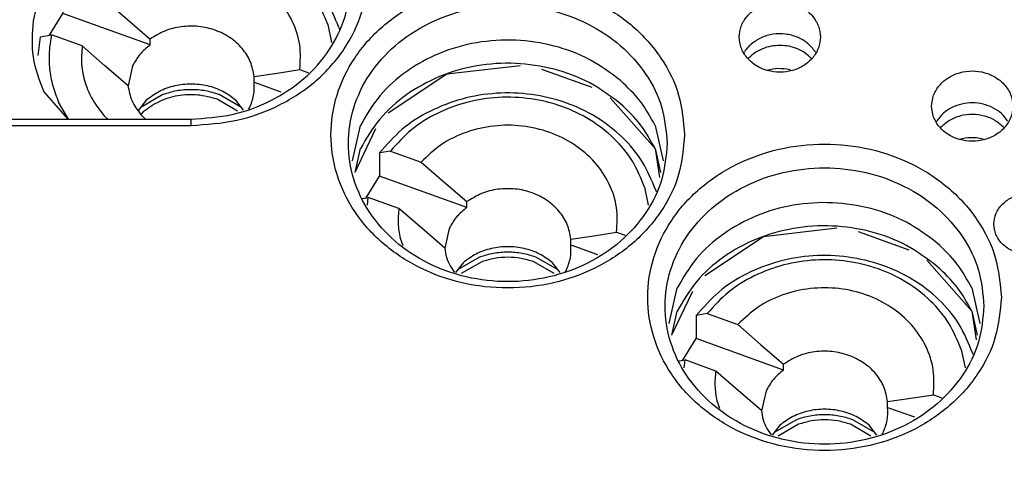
# Model space of a CAD drawing. Header units: inches. Extents: x -129 to 664, y -381 to 179.
# Tile 22 of 109: x -33.44 to -16.45, y -345.15 to -337.49. Entities that reach past the tile are written whole.
import ezdxf

# ---------------------------------------------------------------- set-up
doc = ezdxf.new("R2010")
doc.units = ezdxf.units.IN
doc.layers.add('1', color=7, linetype='Continuous')

# ---------------------------------------------------------------- blocks, each defined once
blk = doc.blocks.new('1253-4473_contact_band_1__180', base_point=(-31.348, -339.121))
at = {"color": 7, "linetype": 'Continuous'}
for p, q in [((-30.966, -338.779), (-31.348, -339)), ((-29.679, -339.064), (-30.032, -338.859)), ((-29.613, -339), (-29.994, -338.779)), ((-31.307, -339.079), (-31.347, -339.121))]:
    blk.add_line(p, q, dxfattribs=at)
for points, knots in [([(-29.994, -338.779), (-30.073, -338.755), (-30.231, -338.707), (-30.48, -338.689), (-30.729, -338.707), (-30.887, -338.755), (-30.966, -338.779)], [0, 0, 0, 0, 0.2463272, 0.4949917, 0.7436561, 0.9899833, 0.9899833, 0.9899833, 0.9899833]), ([(-30.032, -338.859), (-30.143, -338.829), (-30.364, -338.768), (-30.709, -338.789), (-31.037, -338.883), (-31.218, -339.014), (-31.307, -339.079)], [0, 0, 0, 0, 0.340806, 0.684052, 1.022495, 1.35026, 1.35026, 1.35026, 1.35026])]:
    blk.add_open_spline(points, degree=3, knots=knots, dxfattribs=at)
blk = doc.blocks.new('nut_hcdps_E7018-25751_1__181', base_point=(-33.116, -339.202))
at = {"color": 7, "linetype": 'Continuous'}
for p, q in [((-32.505, -336.95), (-32.693, -336.983)), ((-32.693, -336.983), (-32.693, -337.383)), ((-32.505, -336.95), (-31.975, -337.14)), ((-31.975, -337.14), (-31.584, -337.482)), ((-32.922, -337.756), (-32.693, -337.383)), ((-31.186, -337.923), (-32.693, -337.383)), ((-31.584, -337.482), (-31.186, -337.823)), ((-28.121, -337.572), (-28.056, -337.883)), ((-27.929, -337.625), (-27.922, -337.656)), ((-33.116, -338.105), (-33.076, -337.784)), ((-33.076, -337.783), (-32.887, -337.75)), ((-33.076, -337.784), (-33.076, -337.783)), ((-32.358, -337.94), (-32.887, -337.75)), ((-31.186, -337.923), (-31.186, -337.823)), ((-31.967, -338.283), (-32.358, -337.94)), ((-31.569, -338.623), (-31.967, -338.283)), ((-31.489, -338.283), (-31.568, -338.627)), ((-28.994, -338.412), (-28.603, -338.35)), ((-28.603, -338.35), (-28.457, -338.402)), ((-29.392, -338.467), (-28.994, -338.412)), ((-29.392, -338.567), (-29.392, -338.467)), ((-29.392, -338.567), (-28.93, -338.732)), ((-32.597, -339.202), (-32.765, -338.91)), ((-31.252, -338.876), (-31.391, -339.056)), ((-29.577, -339.046), (-29.708, -338.876)), ((-29.49, -339.031), (-29.471, -339.007)), ((-31.981, -339.143), (-31.915, -339.202)), ((-31.347, -339.121), (-31.265, -339.202))]:
    blk.add_line(p, q, dxfattribs=at)
for points, knots in [([(-27.929, -337.625), (-27.997, -337.459), (-28.135, -337.122), (-28.498, -336.694), (-28.952, -336.345), (-29.487, -336.096), (-30.072, -335.957), (-30.677, -335.937), (-31.272, -336.034), (-31.826, -336.247), (-32.319, -336.557), (-32.57, -336.842), (-32.693, -336.983)], [0, 0, 0, 0, 0.535684, 1.087419, 1.657482, 2.244352, 2.843314, 3.4475, 4.049152, 4.640942, 5.217265, 5.77538, 5.77538, 5.77538, 5.77538]), ([(-28.121, -337.572), (-28.184, -337.419), (-28.311, -337.11), (-28.643, -336.716), (-29.058, -336.394), (-29.548, -336.163), (-30.083, -336.033), (-30.639, -336.01), (-31.187, -336.094), (-31.697, -336.284), (-32.154, -336.564), (-32.389, -336.823), (-32.505, -336.95)], [0, 0, 0, 0, 0.491822, 0.998257, 1.521403, 2.059938, 2.609648, 3.164359, 3.717052, 4.261045, 4.791154, 5.30472, 5.30472, 5.30472, 5.30472]), ([(-28.603, -338.35), (-28.595, -338.207), (-28.578, -337.92), (-28.719, -337.499), (-28.97, -337.127), (-29.324, -336.825), (-29.753, -336.612), (-30.23, -336.502), (-30.724, -336.501), (-31.2, -336.611), (-31.636, -336.817), (-31.863, -337.034), (-31.975, -337.14)], [0, 0, 0, 0, 0.425961, 0.856788, 1.300306, 1.760505, 2.236772, 2.724474, 3.216328, 3.704134, 4.180586, 4.641007, 4.641007, 4.641007, 4.641007]), ([(-29.392, -338.467), (-29.408, -338.381), (-29.441, -338.207), (-29.591, -337.976), (-29.801, -337.789), (-30.061, -337.659), (-30.35, -337.594), (-30.649, -337.6), (-30.938, -337.67), (-31.104, -337.773), (-31.186, -337.823)], [0, 0, 0, 0, 0.260228, 0.527904, 0.806064, 1.094531, 1.39027, 1.688392, 1.983426, 2.270655, 2.270655, 2.270655, 2.270655]), ([(-32.887, -337.75), (-32.904, -337.848), (-32.937, -338.042), (-32.927, -338.339), (-32.875, -338.632), (-32.802, -338.817), (-32.765, -338.91)], [0, 0, 0, 0, 0.295402, 0.590151, 0.886127, 1.185095, 1.185095, 1.185095, 1.185095]), ([(-32.358, -337.94), (-32.366, -338.047), (-32.383, -338.26), (-32.316, -338.579), (-32.187, -338.882), (-32.051, -339.055), (-31.981, -339.143)], [0, 0, 0, 0, 0.31899, 0.639407, 0.964957, 1.298433, 1.298433, 1.298433, 1.298433]), ([(-31.186, -337.923), (-31.249, -337.975), (-31.372, -338.076), (-31.451, -338.215), (-31.489, -338.283)], [0, 0, 0, 0, 0.241082, 0.4742281, 0.4742281, 0.4742281, 0.4742281]), ([(-31.569, -338.623), (-31.552, -338.714), (-31.518, -338.897), (-31.404, -339.046), (-31.347, -339.121)], [0, 0, 0, 0, 0.2716928, 0.5517012, 0.5517012, 0.5517012, 0.5517012]), ([(-29.708, -338.876), (-29.781, -338.822), (-29.929, -338.712), (-30.197, -338.621), (-30.48, -338.588), (-30.763, -338.621), (-31.031, -338.712), (-31.179, -338.822), (-31.252, -338.876)], [0, 0, 0, 0, 0.271593, 0.551446, 0.835959, 1.120473, 1.400326, 1.671919, 1.671919, 1.671919, 1.671919]), ([(-29.471, -339.007), (-29.443, -338.936), (-29.386, -338.795), (-29.39, -338.642), (-29.392, -338.567)], [0, 0, 0, 0, 0.2270743, 0.4514795, 0.4514795, 0.4514795, 0.4514795])]:
    blk.add_open_spline(points, degree=3, knots=knots, dxfattribs=at)
blk = doc.blocks.new('E7018-60120_plug_female_hcdps_ass__182', base_point=(-33.116, -339.202))
for name, p in [('nut_hcdps_E7018-25751_1__181', (-33.116, -339.202)), ('1253-4473_contact_band_1__180', (-31.348, -339.121))]:
    blk.add_blockref(name, p)
blk = doc.blocks.new('100A_pin_assy__183', base_point=(-33.116, -339.202))
blk.add_blockref('E7018-60120_plug_female_hcdps_ass__182', (-33.116, -339.202))
blk = doc.blocks.new('1253-4473_contact_band_1__184', base_point=(-25.884, -341.865))
at = {"color": 7, "linetype": 'Continuous'}
for p, q in [((-25.502, -341.581), (-25.884, -341.802)), ((-24.149, -341.802), (-24.53, -341.581)), ((-25.464, -341.661), (-25.818, -341.865)), ((-24.215, -341.865), (-24.568, -341.661))]:
    blk.add_line(p, q, dxfattribs=at)
for points, knots in [([(-24.53, -341.581), (-24.609, -341.557), (-24.767, -341.509), (-25.016, -341.491), (-25.265, -341.509), (-25.423, -341.557), (-25.502, -341.581)], [0, 0, 0, 0, 0.2463272, 0.4949915, 0.7436558, 0.989983, 0.989983, 0.989983, 0.989983]), ([(-24.568, -341.661), (-24.641, -341.639), (-24.787, -341.595), (-25.016, -341.578), (-25.245, -341.595), (-25.391, -341.639), (-25.464, -341.661)], [0, 0, 0, 0, 0.2269314, 0.4560159, 0.6851004, 0.9120317, 0.9120317, 0.9120317, 0.9120317])]:
    blk.add_open_spline(points, degree=3, knots=knots, dxfattribs=at)
blk = doc.blocks.new('nut_hcdps_E7018-25751_1__185', base_point=(-27.528, -341.848))
at = {"color": 7, "linetype": 'Continuous'}
for p, q in [((-27.041, -339.752), (-27.229, -339.784)), ((-27.229, -339.784), (-27.229, -340.184)), ((-27.041, -339.752), (-26.511, -339.942)), ((-26.511, -339.942), (-26.12, -340.284)), ((-27.458, -340.558), (-27.229, -340.184)), ((-25.722, -340.725), (-27.229, -340.184)), ((-26.12, -340.284), (-25.722, -340.625)), ((-22.657, -340.373), (-22.592, -340.685)), ((-27.518, -340.568), (-27.423, -340.552)), ((-27.439, -340.686), (-27.423, -340.552)), ((-26.894, -340.742), (-27.423, -340.552)), ((-22.465, -340.427), (-22.458, -340.458)), ((-27.528, -340.57), (-27.518, -340.568)), ((-25.722, -340.725), (-25.722, -340.625)), ((-26.502, -341.084), (-26.894, -340.742)), ((-26.105, -341.425), (-26.502, -341.084)), ((-26.025, -341.085), (-26.104, -341.428)), ((-23.928, -341.269), (-23.53, -341.213)), ((-23.53, -341.213), (-23.139, -341.152)), ((-23.139, -341.152), (-22.993, -341.204)), ((-26.875, -341.255), (-26.828, -341.383)), ((-23.928, -341.369), (-23.928, -341.269)), ((-23.928, -341.369), (-23.466, -341.534)), ((-26.013, -341.734), (-25.936, -341.845)), ((-25.788, -341.678), (-25.919, -341.848)), ((-24.113, -341.848), (-24.244, -341.678)), ((-24.026, -341.833), (-24.007, -341.809))]:
    blk.add_line(p, q, dxfattribs=at)
for points, knots in [([(-22.465, -340.427), (-22.533, -340.261), (-22.671, -339.923), (-23.034, -339.496), (-23.488, -339.147), (-24.023, -338.898), (-24.608, -338.759), (-25.213, -338.738), (-25.808, -338.836), (-26.362, -339.049), (-26.855, -339.359), (-27.106, -339.644), (-27.229, -339.784)], [0, 0, 0, 0, 0.535684, 1.087419, 1.657482, 2.244352, 2.843314, 3.4475, 4.049152, 4.640942, 5.217265, 5.77538, 5.77538, 5.77538, 5.77538]), ([(-22.657, -340.373), (-22.72, -340.221), (-22.847, -339.911), (-23.179, -339.518), (-23.594, -339.196), (-24.084, -338.965), (-24.619, -338.835), (-25.175, -338.812), (-25.723, -338.896), (-26.233, -339.086), (-26.69, -339.366), (-26.925, -339.625), (-27.041, -339.752)], [0, 0, 0, 0, 0.491822, 0.998257, 1.521403, 2.059937, 2.609648, 3.164359, 3.717052, 4.261045, 4.791154, 5.30472, 5.30472, 5.30472, 5.30472]), ([(-23.139, -341.152), (-23.131, -341.009), (-23.114, -340.722), (-23.255, -340.301), (-23.506, -339.929), (-23.86, -339.626), (-24.289, -339.414), (-24.766, -339.304), (-25.26, -339.303), (-25.736, -339.413), (-26.172, -339.619), (-26.399, -339.836), (-26.511, -339.942)], [0, 0, 0, 0, 0.425961, 0.856788, 1.300306, 1.760505, 2.236772, 2.724474, 3.216328, 3.704134, 4.180586, 4.641006, 4.641006, 4.641006, 4.641006]), ([(-23.928, -341.269), (-23.944, -341.183), (-23.977, -341.009), (-24.127, -340.778), (-24.337, -340.591), (-24.597, -340.461), (-24.886, -340.396), (-25.185, -340.401), (-25.474, -340.472), (-25.64, -340.574), (-25.722, -340.625)], [0, 0, 0, 0, 0.260228, 0.527904, 0.806064, 1.094531, 1.39027, 1.688393, 1.983426, 2.270655, 2.270655, 2.270655, 2.270655]), ([(-25.722, -340.725), (-25.785, -340.777), (-25.908, -340.878), (-25.987, -341.017), (-26.025, -341.085)], [0, 0, 0, 0, 0.241082, 0.474228, 0.474228, 0.474228, 0.474228]), ([(-26.894, -340.742), (-26.902, -340.828), (-26.919, -341), (-26.889, -341.17), (-26.875, -341.255)], [0, 0, 0, 0, 0.2573963, 0.5152201, 0.5152201, 0.5152201, 0.5152201]), ([(-24.244, -341.678), (-24.317, -341.624), (-24.465, -341.514), (-24.733, -341.423), (-25.016, -341.39), (-25.299, -341.423), (-25.567, -341.514), (-25.715, -341.624), (-25.788, -341.678)], [0, 0, 0, 0, 0.271593, 0.551446, 0.835959, 1.120473, 1.400326, 1.671919, 1.671919, 1.671919, 1.671919]), ([(-24.007, -341.809), (-23.979, -341.738), (-23.922, -341.596), (-23.926, -341.444), (-23.928, -341.369)], [0, 0, 0, 0, 0.2270743, 0.4514795, 0.4514795, 0.4514795, 0.4514795]), ([(-26.105, -341.425), (-26.097, -341.479), (-26.081, -341.586), (-26.036, -341.685), (-26.013, -341.734)], [0, 0, 0, 0, 0.1608635, 0.3238788, 0.3238788, 0.3238788, 0.3238788])]:
    blk.add_open_spline(points, degree=3, knots=knots, dxfattribs=at)
blk = doc.blocks.new('E7018-60120_plug_female_hcdps_ass__186', base_point=(-27.528, -341.865))
for name, p in [('nut_hcdps_E7018-25751_1__185', (-27.528, -341.848)), ('1253-4473_contact_band_1__184', (-25.884, -341.865))]:
    blk.add_blockref(name, p)
blk = doc.blocks.new('100A_pin_assy_7__187', base_point=(-27.528, -341.865))
blk.add_blockref('E7018-60120_plug_female_hcdps_ass__186', (-27.528, -341.865))
blk = doc.blocks.new('1253-4473_contact_band_1__188', base_point=(-20.42, -344.667))
at = {"color": 7, "linetype": 'Continuous'}
for p, q in [((-20.038, -344.383), (-20.42, -344.603)), ((-20, -344.463), (-20.354, -344.667)), ((-18.751, -344.667), (-19.104, -344.463)), ((-18.685, -344.603), (-19.066, -344.383))]:
    blk.add_line(p, q, dxfattribs=at)
for points, knots in [([(-19.066, -344.383), (-19.145, -344.359), (-19.303, -344.311), (-19.552, -344.293), (-19.801, -344.311), (-19.959, -344.359), (-20.038, -344.383)], [0, 0, 0, 0, 0.2463271, 0.4949914, 0.7436556, 0.9899827, 0.9899827, 0.9899827, 0.9899827]), ([(-19.104, -344.463), (-19.177, -344.441), (-19.323, -344.397), (-19.552, -344.38), (-19.781, -344.397), (-19.927, -344.441), (-20, -344.463)], [0, 0, 0, 0, 0.2269314, 0.456016, 0.6851005, 0.912032, 0.912032, 0.912032, 0.912032])]:
    blk.add_open_spline(points, degree=3, knots=knots, dxfattribs=at)
blk = doc.blocks.new('nut_hcdps_E7018-25751_1__189', base_point=(-22.064, -344.65))
at = {"color": 7, "linetype": 'Continuous'}
for p, q in [((-21.577, -342.554), (-21.765, -342.586)), ((-21.765, -342.586), (-21.765, -342.986)), ((-21.577, -342.554), (-21.047, -342.744)), ((-21.047, -342.744), (-20.656, -343.086)), ((-21.994, -343.36), (-21.765, -342.986)), ((-20.258, -343.527), (-21.765, -342.986)), ((-20.656, -343.086), (-20.258, -343.427)), ((-17.193, -343.175), (-17.128, -343.487)), ((-17.001, -343.228), (-16.994, -343.26)), ((-22.064, -343.372), (-22.054, -343.37)), ((-22.054, -343.37), (-21.959, -343.354)), ((-21.975, -343.488), (-21.959, -343.354)), ((-21.429, -343.544), (-21.959, -343.354)), ((-20.258, -343.527), (-20.258, -343.427)), ((-21.038, -343.886), (-21.429, -343.544)), ((-20.641, -344.227), (-21.038, -343.886)), ((-20.561, -343.887), (-20.64, -344.23)), ((-18.066, -344.015), (-17.675, -343.954)), ((-17.675, -343.954), (-17.529, -344.006)), ((-21.411, -344.057), (-21.364, -344.184)), ((-18.464, -344.071), (-18.066, -344.015)), ((-18.464, -344.171), (-18.464, -344.071)), ((-18.464, -344.171), (-18.002, -344.336)), ((-20.549, -344.536), (-20.472, -344.647)), ((-20.324, -344.48), (-20.455, -344.65)), ((-18.649, -344.65), (-18.78, -344.48)), ((-18.562, -344.635), (-18.543, -344.611))]:
    blk.add_line(p, q, dxfattribs=at)
for points, knots in [([(-17.001, -343.228), (-17.069, -343.062), (-17.207, -342.725), (-17.57, -342.298), (-18.024, -341.949), (-18.559, -341.7), (-19.144, -341.561), (-19.749, -341.54), (-20.344, -341.637), (-20.898, -341.85), (-21.391, -342.161), (-21.642, -342.446), (-21.765, -342.586)], [0, 0, 0, 0, 0.535684, 1.087419, 1.657482, 2.244353, 2.843314, 3.4475, 4.049152, 4.640943, 5.217265, 5.77538, 5.77538, 5.77538, 5.77538]), ([(-17.193, -343.175), (-17.256, -343.023), (-17.383, -342.713), (-17.715, -342.32), (-18.13, -341.998), (-18.62, -341.767), (-19.155, -341.637), (-19.711, -341.613), (-20.259, -341.698), (-20.769, -341.888), (-21.226, -342.168), (-21.461, -342.426), (-21.577, -342.554)], [0, 0, 0, 0, 0.491822, 0.998257, 1.521403, 2.059938, 2.609648, 3.164359, 3.717052, 4.261045, 4.791154, 5.30472, 5.30472, 5.30472, 5.30472]), ([(-17.675, -343.954), (-17.667, -343.811), (-17.65, -343.523), (-17.791, -343.103), (-18.042, -342.731), (-18.396, -342.428), (-18.825, -342.216), (-19.302, -342.106), (-19.796, -342.105), (-20.272, -342.215), (-20.708, -342.421), (-20.935, -342.637), (-21.047, -342.744)], [0, 0, 0, 0, 0.425961, 0.856788, 1.300306, 1.760505, 2.236772, 2.724474, 3.216328, 3.704134, 4.180586, 4.641006, 4.641006, 4.641006, 4.641006]), ([(-18.464, -344.071), (-18.48, -343.985), (-18.513, -343.81), (-18.663, -343.58), (-18.873, -343.393), (-19.133, -343.263), (-19.422, -343.198), (-19.721, -343.203), (-20.01, -343.273), (-20.176, -343.376), (-20.258, -343.427)], [0, 0, 0, 0, 0.260228, 0.527904, 0.806064, 1.094531, 1.39027, 1.688393, 1.983426, 2.270655, 2.270655, 2.270655, 2.270655]), ([(-21.429, -343.544), (-21.438, -343.63), (-21.455, -343.802), (-21.425, -343.972), (-21.411, -344.057)], [0, 0, 0, 0, 0.2573964, 0.5152202, 0.5152202, 0.5152202, 0.5152202]), ([(-20.258, -343.527), (-20.321, -343.578), (-20.444, -343.68), (-20.523, -343.819), (-20.561, -343.887)], [0, 0, 0, 0, 0.241082, 0.474228, 0.474228, 0.474228, 0.474228]), ([(-20.641, -344.227), (-20.633, -344.28), (-20.617, -344.388), (-20.571, -344.486), (-20.549, -344.536)], [0, 0, 0, 0, 0.1608636, 0.323879, 0.323879, 0.323879, 0.323879]), ([(-18.78, -344.48), (-18.853, -344.426), (-19.001, -344.316), (-19.269, -344.225), (-19.552, -344.192), (-19.835, -344.225), (-20.103, -344.316), (-20.251, -344.426), (-20.324, -344.48)], [0, 0, 0, 0, 0.271593, 0.551446, 0.83596, 1.120473, 1.400327, 1.671919, 1.671919, 1.671919, 1.671919]), ([(-18.543, -344.611), (-18.515, -344.54), (-18.458, -344.398), (-18.462, -344.246), (-18.464, -344.171)], [0, 0, 0, 0, 0.2270743, 0.4514794, 0.4514794, 0.4514794, 0.4514794])]:
    blk.add_open_spline(points, degree=3, knots=knots, dxfattribs=at)
blk = doc.blocks.new('E7018-60120_plug_female_hcdps_ass__190', base_point=(-22.064, -344.667))
for name, p in [('nut_hcdps_E7018-25751_1__189', (-22.064, -344.65)), ('1253-4473_contact_band_1__188', (-20.42, -344.667))]:
    blk.add_blockref(name, p)
blk = doc.blocks.new('100A_pin_assy_8__191', base_point=(-22.064, -344.667))
blk.add_blockref('E7018-60120_plug_female_hcdps_ass__190', (-22.064, -344.667))
blk = doc.blocks.new('insulator_top2_E7018-25457__230', base_point=(-87.509, -353.663))
at = {"color": 7, "linetype": 'Continuous'}
for p, q in [((-20.946, -338.064), (-20.932, -338.04)), ((-19.71, -338.045), (-19.699, -338.064)), ((-36.398, -339.202), (-30.48, -339.202)), ((-36.398, -339.311), (-30.48, -339.311)), ((-27.697, -339.922), (-27.557, -339.311)), ((-22.475, -339.311), (-22.335, -339.922)), ((-17.628, -339.254), (-17.613, -339.23)), ((-22.233, -342.724), (-22.093, -342.112)), ((-17.011, -342.112), (-16.871, -342.724))]:
    blk.add_line(p, q, dxfattribs=at)
at = {"color": 1, "linetype": 'Continuous'}
blk.add_line((-30.48, -339.311), (-30.48, -339.202), dxfattribs=at)
at = {"color": 7, "linetype": 'Continuous'}
for points, knots in [([(-30.48, -339.311), (-30.215, -339.294), (-29.688, -339.26), (-28.948, -338.987), (-28.309, -338.569), (-27.815, -338.017), (-27.502, -337.369), (-27.395, -336.67), (-27.502, -335.971), (-27.815, -335.324), (-28.309, -334.771), (-28.948, -334.353), (-29.688, -334.08), (-30.215, -334.046), (-30.48, -334.029)], [0, 0, 0, 0, 0.794512, 1.576011, 2.33444, 3.065328, 3.771495, 4.462988, 5.154481, 5.860648, 6.591536, 7.349965, 8.131464, 8.925976, 8.925976, 8.925976, 8.925976]), ([(-30.48, -339.202), (-30.241, -339.186), (-29.766, -339.155), (-29.099, -338.909), (-28.523, -338.532), (-28.078, -338.034), (-27.795, -337.45), (-27.698, -336.82), (-27.795, -336.19), (-28.078, -335.606), (-28.523, -335.108), (-29.099, -334.731), (-29.766, -334.485), (-30.241, -334.454), (-30.48, -334.439)], [0, 0, 0, 0, 0.716363, 1.420993, 2.104823, 2.76382, 3.400528, 4.024005, 4.647482, 5.284191, 5.943187, 6.627017, 7.331647, 8.048011, 8.048011, 8.048011, 8.048011]), ([(-21.966, -339.472), (-21.987, -339.241), (-22.028, -338.773), (-22.354, -338.125), (-22.845, -337.574), (-23.485, -337.153), (-24.224, -336.89), (-25.016, -336.801), (-25.808, -336.89), (-26.548, -337.153), (-27.187, -337.574), (-27.681, -338.125), (-27.994, -338.773), (-28.102, -339.472), (-27.994, -340.171), (-27.681, -340.818), (-27.187, -341.37), (-26.548, -341.791), (-25.808, -342.054), (-25.016, -342.143), (-24.224, -342.054), (-23.485, -341.791), (-22.845, -341.37), (-22.354, -340.818), (-22.028, -340.171), (-21.987, -339.703), (-21.966, -339.472)], [0, 0, 0, 0, 0.691493, 1.39766, 2.128548, 2.886978, 3.668476, 4.462988, 5.2575, 6.038999, 6.797429, 7.528316, 8.234484, 8.925977, 9.61747, 10.323637, 11.054524, 11.812954, 12.594453, 13.388965, 14.183477, 14.964976, 15.723405, 16.454293, 17.16046, 17.851953, 17.851953, 17.851953, 17.851953]), ([(-22.266, -339.622), (-22.285, -339.413), (-22.322, -338.992), (-22.616, -338.408), (-23.058, -337.91), (-23.635, -337.531), (-24.302, -337.294), (-25.016, -337.213), (-25.73, -337.294), (-26.397, -337.531), (-26.973, -337.91), (-27.419, -338.408), (-27.701, -338.992), (-27.798, -339.622), (-27.701, -340.252), (-27.419, -340.836), (-26.973, -341.334), (-26.397, -341.713), (-25.73, -341.95), (-25.016, -342.031), (-24.302, -341.95), (-23.635, -341.713), (-23.058, -341.334), (-22.616, -340.836), (-22.322, -340.252), (-22.285, -339.83), (-22.266, -339.622)], [0, 0, 0, 0, 0.623477, 1.260185, 1.919182, 2.603013, 3.307642, 4.024006, 4.740369, 5.444999, 6.128829, 6.787826, 7.424534, 8.048012, 8.671489, 9.308197, 9.967194, 10.651024, 11.355654, 12.072017, 12.788381, 13.493011, 14.176841, 14.835838, 15.472546, 16.096023, 16.096023, 16.096023, 16.096023]), ([(-21.023, -337.788), (-21.016, -337.852), (-21.002, -337.982), (-20.895, -338.154), (-20.738, -338.289), (-20.54, -338.375), (-20.323, -338.404), (-20.105, -338.375), (-19.908, -338.289), (-19.75, -338.154), (-19.647, -337.982), (-19.611, -337.788), (-19.647, -337.595), (-19.75, -337.423), (-19.908, -337.288), (-20.105, -337.202), (-20.323, -337.172), (-20.54, -337.202), (-20.738, -337.288), (-20.895, -337.423), (-21.002, -337.595), (-21.016, -337.725), (-21.023, -337.788)], [0, 0, 0, 0, 0.190439, 0.386512, 0.591376, 0.804667, 1.023004, 1.241341, 1.454632, 1.659496, 1.855569, 2.046008, 2.236447, 2.43252, 2.637384, 2.850675, 3.069012, 3.287349, 3.50064, 3.705504, 3.901578, 4.092016, 4.092016, 4.092016, 4.092016]), ([(-23.072, -338.538), (-23.243, -338.409), (-23.592, -338.149), (-24.217, -337.92), (-24.881, -337.819), (-25.554, -337.862), (-26.197, -338.044), (-26.767, -338.357), (-27.247, -338.777), (-27.455, -339.135), (-27.557, -339.311)], [0, 0, 0, 0, 0.640613, 1.299906, 1.9707, 2.643503, 3.308429, 3.957153, 4.584718, 5.190926, 5.190926, 5.190926, 5.190926]), ([(-19.71, -338.045), (-19.751, -337.993), (-19.835, -337.886), (-20.018, -337.783), (-20.225, -337.728), (-20.44, -337.732), (-20.648, -337.787), (-20.762, -337.869), (-20.818, -337.91)], [0, 0, 0, 0, 0.197612, 0.403908, 0.616759, 0.831882, 1.044291, 1.249844, 1.249844, 1.249844, 1.249844]), ([(-20.818, -337.91), (-20.839, -337.93), (-20.882, -337.969), (-20.915, -338.016), (-20.932, -338.04)], [0, 0, 0, 0, 0.087572, 0.1734717, 0.1734717, 0.1734717, 0.1734717]), ([(-17.704, -338.979), (-17.697, -339.043), (-17.683, -339.172), (-17.576, -339.345), (-17.419, -339.48), (-17.221, -339.565), (-17.004, -339.595), (-16.787, -339.565), (-16.59, -339.48), (-16.431, -339.345), (-16.328, -339.172), (-16.292, -338.979), (-16.328, -338.786), (-16.431, -338.613), (-16.59, -338.478), (-16.787, -338.392), (-17.004, -338.363), (-17.221, -338.392), (-17.419, -338.478), (-17.576, -338.613), (-17.683, -338.786), (-17.697, -338.915), (-17.704, -338.979)], [0, 0, 0, 0, 0.190439, 0.386512, 0.591376, 0.804667, 1.023004, 1.241341, 1.454632, 1.659496, 1.855569, 2.046008, 2.236447, 2.43252, 2.637384, 2.850675, 3.069012, 3.287349, 3.50064, 3.705504, 3.901578, 4.092016, 4.092016, 4.092016, 4.092016]), ([(-22.475, -339.311), (-22.554, -339.168), (-22.712, -338.88), (-22.951, -338.653), (-23.072, -338.538)], [0, 0, 0, 0, 0.4838518, 0.9810521, 0.9810521, 0.9810521, 0.9810521]), ([(-16.392, -339.236), (-16.426, -339.19), (-16.496, -339.098), (-16.646, -339), (-16.816, -338.937), (-17.001, -338.916), (-17.185, -338.936), (-17.356, -338.997), (-17.507, -339.094), (-17.578, -339.185), (-17.613, -339.23)], [0, 0, 0, 0, 0.169498, 0.345491, 0.526995, 0.711654, 0.896376, 1.078052, 1.254285, 1.42403, 1.42403, 1.42403, 1.42403]), ([(-16.502, -342.274), (-16.523, -342.042), (-16.564, -341.575), (-16.89, -340.927), (-17.381, -340.375), (-18.021, -339.955), (-18.76, -339.692), (-19.552, -339.602), (-20.344, -339.692), (-21.084, -339.955), (-21.723, -340.375), (-22.217, -340.927), (-22.53, -341.575), (-22.638, -342.274), (-22.53, -342.973), (-22.217, -343.62), (-21.723, -344.172), (-21.084, -344.593), (-20.344, -344.856), (-19.552, -344.945), (-18.76, -344.856), (-18.021, -344.593), (-17.381, -344.172), (-16.89, -343.62), (-16.564, -342.973), (-16.523, -342.505), (-16.502, -342.274)], [0, 0, 0, 0, 0.691493, 1.39766, 2.128548, 2.886978, 3.668476, 4.462988, 5.2575, 6.038999, 6.797429, 7.528316, 8.234484, 8.925977, 9.61747, 10.323637, 11.054524, 11.812954, 12.594453, 13.388965, 14.183477, 14.964976, 15.723405, 16.454293, 17.16046, 17.851953, 17.851953, 17.851953, 17.851953]), ([(-16.802, -342.424), (-16.821, -342.215), (-16.858, -341.794), (-17.152, -341.21), (-17.594, -340.712), (-18.171, -340.333), (-18.838, -340.096), (-19.552, -340.015), (-20.266, -340.096), (-20.933, -340.333), (-21.509, -340.712), (-21.955, -341.21), (-22.237, -341.794), (-22.334, -342.424), (-22.237, -343.054), (-21.955, -343.638), (-21.509, -344.135), (-20.933, -344.515), (-20.266, -344.752), (-19.552, -344.832), (-18.838, -344.752), (-18.171, -344.515), (-17.594, -344.135), (-17.152, -343.638), (-16.858, -343.054), (-16.821, -342.632), (-16.802, -342.424)], [0, 0, 0, 0, 0.623477, 1.260185, 1.919182, 2.603013, 3.307642, 4.024006, 4.740369, 5.444999, 6.128829, 6.787826, 7.424534, 8.048012, 8.671489, 9.308197, 9.967194, 10.651024, 11.355654, 12.072017, 12.788381, 13.493011, 14.176841, 14.835838, 15.472546, 16.096023, 16.096023, 16.096023, 16.096023]), ([(-16.632, -341.011), (-16.625, -341.072), (-16.61, -341.196), (-16.497, -341.356), (-16.335, -341.472), (-16.137, -341.533), (-15.927, -341.533), (-15.73, -341.472), (-15.567, -341.356), (-15.458, -341.196), (-15.419, -341.011), (-15.458, -340.826), (-15.567, -340.667), (-15.73, -340.55), (-15.927, -340.489), (-16.137, -340.489), (-16.335, -340.55), (-16.497, -340.667), (-16.61, -340.826), (-16.625, -340.95), (-16.632, -341.011)], [0, 0, 0, 0, 0.181365, 0.369194, 0.566516, 0.771824, 0.980202, 1.18551, 1.382833, 1.570662, 1.752027, 1.933392, 2.121221, 2.318543, 2.523851, 2.732229, 2.937537, 3.134859, 3.322688, 3.504053, 3.504053, 3.504053, 3.504053]), ([(-17.608, -341.34), (-17.779, -341.211), (-18.128, -340.951), (-18.753, -340.722), (-19.417, -340.621), (-20.09, -340.664), (-20.733, -340.846), (-21.303, -341.159), (-21.783, -341.579), (-21.991, -341.937), (-22.093, -342.112)], [0, 0, 0, 0, 0.640613, 1.299906, 1.9707, 2.643503, 3.308429, 3.957153, 4.584717, 5.190925, 5.190925, 5.190925, 5.190925]), ([(-17.011, -342.112), (-17.09, -341.97), (-17.248, -341.682), (-17.487, -341.455), (-17.608, -341.34)], [0, 0, 0, 0, 0.4838524, 0.9810533, 0.9810533, 0.9810533, 0.9810533]), ([(-86.145, -344.002), (-80.473, -345.717), (-69.087, -349.16), (-51.378, -351.925), (-33.439, -352.925), (-15.5, -351.925), (2.208, -349.16), (13.595, -345.717), (19.267, -344.002)], [0, 0, 0, 0, 17.758662, 35.650605, 53.610907, 71.571209, 89.463152, 107.221814, 107.221814, 107.221814, 107.221814]), ([(-86.145, -344.752), (-80.473, -346.467), (-69.087, -349.91), (-51.378, -352.675), (-33.439, -353.675), (-15.5, -352.675), (2.208, -349.91), (13.595, -346.467), (19.267, -344.752)], [0, 0, 0, 0, 17.758662, 35.650605, 53.610907, 71.571208, 89.463152, 107.221814, 107.221814, 107.221814, 107.221814])]:
    blk.add_open_spline(points, degree=3, knots=knots, dxfattribs=at)
blk = doc.blocks.new('insulator_top1_E7018-25456__294', base_point=(-87.509, -354.063))
at = {"color": 7, "linetype": 'Continuous'}
for p, q in [((-20.872, -338.163), (-20.868, -338.158)), ((-20.15, -338.351), (-20.102, -338.363)), ((-27.697, -339.922), (-27.557, -339.311)), ((-22.475, -339.311), (-22.335, -339.922)), ((-17.554, -339.354), (-17.549, -339.348)), ((-16.831, -339.541), (-16.784, -339.554)), ((-27.651, -340.122), (-27.557, -339.711)), ((-22.475, -339.711), (-22.381, -340.122)), ((-22.233, -342.724), (-22.093, -342.112)), ((-17.011, -342.112), (-16.871, -342.724)), ((-22.187, -342.924), (-22.093, -342.512)), ((-17.011, -342.512), (-16.917, -342.924))]:
    blk.add_line(p, q, dxfattribs=at)
for points, knots in [([(-23.072, -338.538), (-23.243, -338.409), (-23.592, -338.149), (-24.217, -337.92), (-24.881, -337.819), (-25.554, -337.862), (-26.197, -338.044), (-26.767, -338.357), (-27.247, -338.777), (-27.455, -339.135), (-27.557, -339.311)], [0, 0, 0, 0, 0.640613, 1.299906, 1.9707, 2.643503, 3.308429, 3.957153, 4.584718, 5.190926, 5.190926, 5.190926, 5.190926]), ([(-20.319, -337.932), (-20.372, -337.935), (-20.476, -337.94), (-20.624, -337.986), (-20.759, -338.056), (-20.832, -338.124), (-20.868, -338.158)], [0, 0, 0, 0, 0.1565263, 0.3111873, 0.4623829, 0.6091163, 0.6091163, 0.6091163, 0.6091163]), ([(-19.773, -338.163), (-19.809, -338.129), (-19.881, -338.06), (-20.015, -337.989), (-20.163, -337.941), (-20.267, -337.935), (-20.319, -337.932)], [0, 0, 0, 0, 0.1465196, 0.2975282, 0.4520628, 0.6085444, 0.6085444, 0.6085444, 0.6085444]), ([(-23.072, -338.938), (-23.243, -338.809), (-23.592, -338.549), (-24.217, -338.32), (-24.881, -338.219), (-25.554, -338.262), (-26.197, -338.444), (-26.767, -338.757), (-27.247, -339.177), (-27.455, -339.535), (-27.557, -339.711)], [0, 0, 0, 0, 0.640613, 1.299906, 1.9707, 2.643503, 3.308429, 3.957153, 4.584718, 5.190926, 5.190926, 5.190926, 5.190926]), ([(-20.15, -338.351), (-20.216, -338.341), (-20.348, -338.32), (-20.479, -338.349), (-20.544, -338.363)], [0, 0, 0, 0, 0.1989552, 0.3974085, 0.3974085, 0.3974085, 0.3974085]), ([(-22.475, -339.311), (-22.554, -339.168), (-22.712, -338.88), (-22.951, -338.653), (-23.072, -338.538)], [0, 0, 0, 0, 0.4838518, 0.9810521, 0.9810521, 0.9810521, 0.9810521]), ([(-22.475, -339.711), (-22.554, -339.568), (-22.712, -339.28), (-22.951, -339.053), (-23.072, -338.938)], [0, 0, 0, 0, 0.4838518, 0.9810519, 0.9810519, 0.9810519, 0.9810519]), ([(-16.455, -339.353), (-16.503, -339.309), (-16.602, -339.218), (-16.794, -339.142), (-17.001, -339.113), (-17.207, -339.14), (-17.4, -339.215), (-17.5, -339.304), (-17.549, -339.348)], [0, 0, 0, 0, 0.196081, 0.399663, 0.607702, 0.81582, 1.019615, 1.215978, 1.215978, 1.215978, 1.215978]), ([(-16.831, -339.541), (-16.897, -339.531), (-17.029, -339.511), (-17.16, -339.539), (-17.225, -339.554)], [0, 0, 0, 0, 0.1989551, 0.3974084, 0.3974084, 0.3974084, 0.3974084]), ([(-17.608, -341.34), (-17.779, -341.211), (-18.128, -340.951), (-18.753, -340.722), (-19.417, -340.621), (-20.09, -340.664), (-20.733, -340.846), (-21.303, -341.159), (-21.783, -341.579), (-21.991, -341.937), (-22.093, -342.112)], [0, 0, 0, 0, 0.640613, 1.299906, 1.9707, 2.643503, 3.308429, 3.957153, 4.584717, 5.190925, 5.190925, 5.190925, 5.190925]), ([(-17.608, -341.74), (-17.779, -341.611), (-18.128, -341.351), (-18.753, -341.122), (-19.417, -341.021), (-20.09, -341.064), (-20.733, -341.246), (-21.303, -341.559), (-21.783, -341.979), (-21.991, -342.337), (-22.093, -342.512)], [0, 0, 0, 0, 0.640613, 1.299906, 1.9707, 2.643503, 3.308429, 3.957153, 4.584717, 5.190926, 5.190926, 5.190926, 5.190926]), ([(-17.011, -342.112), (-17.09, -341.97), (-17.248, -341.682), (-17.487, -341.455), (-17.608, -341.34)], [0, 0, 0, 0, 0.4838524, 0.9810533, 0.9810533, 0.9810533, 0.9810533]), ([(-17.011, -342.512), (-17.09, -342.37), (-17.248, -342.082), (-17.487, -341.855), (-17.608, -341.74)], [0, 0, 0, 0, 0.4838524, 0.9810532, 0.9810532, 0.9810532, 0.9810532]), ([(-86.145, -344.752), (-80.473, -346.467), (-69.087, -349.91), (-51.378, -352.675), (-33.439, -353.675), (-15.5, -352.675), (2.208, -349.91), (13.595, -346.467), (19.267, -344.752)], [0, 0, 0, 0, 17.758662, 35.650605, 53.610907, 71.571208, 89.463152, 107.221814, 107.221814, 107.221814, 107.221814])]:
    blk.add_open_spline(points, degree=3, knots=knots, dxfattribs=at)
blk = doc.blocks.new('segment_160pin__296', base_point=(-87.509, -369.548))
at = {"color": 7, "linetype": 'Continuous'}
for p, q in [((-26.069, -338.422), (-24.802, -338.277)), ((-24.435, -338.34), (-23.564, -338.653)), ((-27.082, -339.095), (-26.069, -338.422)), ((-33.021, -338.731), (-32.604, -339.202)), ((-23.253, -338.833), (-22.475, -339.711)), ((-27.651, -340.118), (-27.29, -339.365)), ((-22.475, -339.711), (-22.4, -340.206)), ((-21.618, -341.897), (-20.604, -341.223)), ((-20.604, -341.223), (-19.338, -341.079)), ((-18.971, -341.142), (-18.1, -341.455)), ((-17.789, -341.635), (-17.011, -342.512)), ((-22.186, -342.92), (-21.826, -342.167)), ((-17.011, -342.512), (-16.936, -343.007))]:
    blk.add_line(p, q, dxfattribs=at)
for points, knots in [([(-31.533, -335.62), (-31.746, -335.713), (-32.166, -335.896), (-32.676, -336.346), (-33.055, -336.888), (-33.157, -337.304), (-33.207, -337.509)], [0, 0, 0, 0, 0.695096, 1.366623, 2.013723, 2.642339, 2.642339, 2.642339, 2.642339]), ([(-33.207, -337.509), (-33.222, -337.719), (-33.252, -338.14), (-33.098, -338.534), (-33.021, -338.731)], [0, 0, 0, 0, 0.621712, 1.250327, 1.250327, 1.250327, 1.250327])]:
    blk.add_open_spline(points, degree=3, knots=knots, dxfattribs=at)
blk = doc.blocks.new('segment_160pin_E7018-22555__297', base_point=(-87.509, -369.548))
blk.add_blockref('segment_160pin__296', (-87.509, -369.548))
blk = doc.blocks.new('segment_160pin_assy_E7018-62555_1__298', base_point=(-87.509, -370.048))
for name, p in [('insulator_top2_E7018-25457__230', (-87.509, -353.663)), ('insulator_top1_E7018-25456__294', (-87.509, -354.063)), ('segment_160pin_E7018-22555__297', (-87.509, -369.548))]:
    blk.add_blockref(name, p)
blk = doc.blocks.new('hcdps_segment__299', base_point=(-87.509, -370.048))
for name, p in [('segment_160pin_assy_E7018-62555_1__298', (-87.509, -370.048)), ('100A_pin_assy__183', (-33.116, -339.202)), ('100A_pin_assy_7__187', (-27.528, -341.865)), ('100A_pin_assy_8__191', (-22.064, -344.667))]:
    blk.add_blockref(name, p)
blk = doc.blocks.new('gen1__300', base_point=(-27.051, -340.34))
blk.add_blockref('hcdps_segment__299', (-87.509, -370.048))
blk = doc.blocks.new('1__302', base_point=(-265.051, -517.34))
blk.add_blockref('gen1__300', (-27.051, -340.34))
blk = doc.blocks.new('hcdps_segment__303', base_point=(-265.051, -519.34))
at = {"layer": '1'}
blk.add_blockref('1__302', (-265.051, -517.34), dxfattribs=at)

msp = doc.modelspace()

# ---------------------------------------------------------------- block references
msp.add_blockref('hcdps_segment__303', (-265.051, -519.34))

doc.saveas('drawing.dxf')
